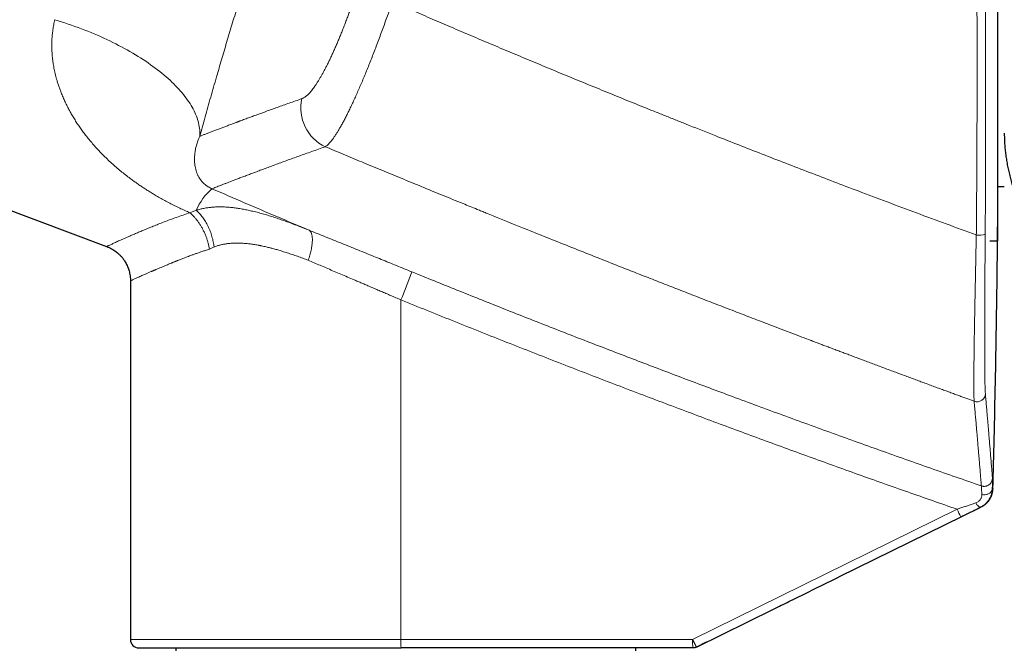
# Model space of a CAD drawing. Header units: millimetres. Extents: x 8 to 1269, y 12 to 684.
# Tile 7 of 50: x 315 to 386, y 589 to 634. Entities that reach past the tile are written whole.
import ezdxf

# ---------------------------------------------------------------- set-up
doc = ezdxf.new("R2010")
doc.units = ezdxf.units.MM

msp = doc.modelspace()

# ---------------------------------------------------------------- linework, layer by layer
at = {"color": 7, "linetype": 'Continuous', "lineweight": 30}
for p, q in [((385.173, 647.415), (385.173, 618.415)), ((293.507, 628.379), (321.263, 618.001)), ((385.173, 622.315), (385.673, 622.315)), ((384.625, 618.415), (385.173, 618.415)), ((384.625, 618.415), (385.173, 618.415)), ((322.973, 615.536), (322.973, 589.804)), ((384.82, 600.612), (384.811, 600.608)), ((373.802, 594.293), (383.982, 599.303)), ((363.586, 589.266), (369.122, 591.992)), ((364.275, 589.605), (363.586, 589.266)), ((363.586, 589.266), (363.586, 589.266)), ((326.223, 589.204), (326.223, 589.004)), ((363.321, 589.204), (342.389, 589.204)), ((359.223, 589.004), (359.223, 589.204))]:
    msp.add_line(p, q, dxfattribs=at)
at = {"color": 252, "linetype": 'Continuous', "lineweight": 0}
for p, q in [((328.641, 617.82), (328.976, 617.969)), ((342.379, 589.804), (342.379, 614.171)), ((382.289, 599.148), (363.311, 589.804)), ((383.976, 599.305), (383.985, 599.308)), ((369.122, 591.992), (382.564, 598.61)), ((322.973, 589.804), (342.379, 589.804)), ((342.379, 589.804), (363.311, 589.804))]:
    msp.add_line(p, q, dxfattribs=at)
at = {"color": 252, "linetype": 'Continuous', "lineweight": 0, "flags": 128}
for points in [[(317.544, 634.272), (317.787, 634.197), (318.03, 634.121), (318.271, 634.042), (318.511, 633.962), (318.75, 633.88), (318.987, 633.795), (319.223, 633.709), (319.458, 633.621), (319.691, 633.531), (319.922, 633.439), (320.152, 633.346), (320.38, 633.251), (320.605, 633.154), (320.829, 633.055), (321.051, 632.955), (321.27, 632.853), (321.487, 632.75), (321.702, 632.645), (321.914, 632.539), (322.124, 632.431), (322.331, 632.322), (322.536, 632.212), (322.738, 632.1), (322.936, 631.988), (323.132, 631.874), (323.325, 631.758), (323.515, 631.642), (323.702, 631.525), (323.885, 631.406), (324.066, 631.287), (324.242, 631.166), (324.416, 631.045), (324.586, 630.923), (324.752, 630.8), (324.915, 630.676), (325.074, 630.552), (325.229, 630.427), (325.381, 630.302), (325.529, 630.175), (325.672, 630.049), (325.812, 629.922), (325.948, 629.794), (326.079, 629.666), (326.207, 629.538), (326.33, 629.41), (326.449, 629.281), (326.564, 629.152), (326.675, 629.023), (326.781, 628.894), (326.883, 628.765), (326.98, 628.636), (327.073, 628.507), (327.161, 628.378), (327.245, 628.25), (327.324, 628.122), (327.399, 627.993), (327.469, 627.866), (327.534, 627.738), (327.595, 627.611), (327.651, 627.485), (327.702, 627.359), (327.748, 627.234), (327.79, 627.109), (327.827, 626.985), (327.859, 626.862), (327.886, 626.739), (327.908, 626.617), (327.926, 626.496), (327.939, 626.376), (327.947, 626.257), (327.95, 626.139), (327.948, 626.022), (327.941, 625.906)], [(384.811, 600.608), (384.807, 600.568), (384.797, 600.527), (384.783, 600.488), (384.763, 600.45), (384.738, 600.414), (384.709, 600.379), (384.675, 600.347), (384.637, 600.317), (384.595, 600.29), (384.549, 600.266), (384.501, 600.245), (384.45, 600.227), (384.397, 600.214), (384.342, 600.203), (384.286, 600.197), (384.229, 600.194), (384.173, 600.196), (384.116, 600.201), (384.06, 600.21)], [(383.622, 599.614), (383.651, 599.569), (383.679, 599.527), (383.708, 599.488), (383.737, 599.451), (383.766, 599.418), (383.794, 599.389), (383.822, 599.363), (383.848, 599.341), (383.874, 599.324), (383.898, 599.311), (383.92, 599.303), (383.941, 599.299), (383.96, 599.3), (383.976, 599.305)]]:
    msp.add_lwpolyline(points, dxfattribs=at)
at = {"color": 252, "linetype": 'Continuous', "lineweight": 0}
for centre, radius, start, end in [((338.254, 627.922), 3.055, 167.01199, 244.82763), ((331.625, 618.93), 4.267, 131.14528, 156.94613), ((383.84, 620.373), 1.557, 263.53525, 287.26984), ((308.574, 628.452), 36.697, 337.0978, 340.46891), ((383.716, 607.464), 0.6, 250.0204, 358.16492), ((390.865, 603.198), 9.485, 205.27605, 208.92952), ((351.168, 589.657), 8.791, 179.04389, 182.9558), ((371.726, 589.651), 8.417, 178.95696, 183.04274)]:
    msp.add_arc(centre, radius, start, end, dxfattribs=at)
at = {"color": 7, "linetype": 'Continuous', "lineweight": 30}
msp.add_arc((323.573, 589.804), 0.6, 180, 270, dxfattribs=at)
at = {"color": 252, "linetype": 'Continuous', "lineweight": 0}
for points, knots in [([(341.033, 664.175), (340.962, 664.002), (340.819, 663.657), (340.601, 663.127), (340.381, 662.589), (340.159, 662.043), (339.935, 661.488), (339.709, 660.924), (339.48, 660.352), (339.257, 659.791), (339.04, 659.241), (338.83, 658.705), (338.617, 658.162), (338.404, 657.612), (338.188, 657.055), (337.972, 656.491), (337.745, 655.897), (337.508, 655.274), (337.262, 654.621), (337.016, 653.963), (336.769, 653.299), (336.521, 652.629), (336.274, 651.954), (336.025, 651.272), (335.772, 650.574), (335.516, 649.859), (335.255, 649.13), (334.996, 648.396), (334.737, 647.659), (334.479, 646.918), (334.233, 646.209), (334.001, 645.533), (333.782, 644.891), (333.564, 644.247), (333.346, 643.601), (333.131, 642.958), (332.918, 642.317), (332.707, 641.677), (332.497, 641.037), (332.275, 640.357), (332.042, 639.637), (331.799, 638.876), (331.557, 638.117), (331.318, 637.359), (331.081, 636.601), (330.858, 635.881), (330.647, 635.198), (330.45, 634.553), (330.256, 633.912), (330.063, 633.273), (329.874, 632.641), (329.688, 632.016), (329.506, 631.398), (329.325, 630.781), (329.135, 630.127), (328.936, 629.437), (328.729, 628.716), (328.527, 628.002), (328.328, 627.296), (328.132, 626.596), (328.005, 626.136), (327.941, 625.906)], [0, 0, 0, 0, 0.017696, 0.035324, 0.052891, 0.070408, 0.08788, 0.105318, 0.122729, 0.140122, 0.155732, 0.171339, 0.186951, 0.202573, 0.218211, 0.233871, 0.249559, 0.267136, 0.284671, 0.302175, 0.319654, 0.337118, 0.354576, 0.372035, 0.389558, 0.407887, 0.426184, 0.444457, 0.462716, 0.480971, 0.499231, 0.514875, 0.53051, 0.546143, 0.561781, 0.577428, 0.592811, 0.608215, 0.623646, 0.639052, 0.657371, 0.675679, 0.693983, 0.712294, 0.73062, 0.74897, 0.764728, 0.780462, 0.796176, 0.811878, 0.827571, 0.842983, 0.858398, 0.873822, 0.889387, 0.90788, 0.926338, 0.94477, 0.963184, 0.981591, 1, 1, 1, 1]), ([(383.665, 618.827), (383.669, 619.271), (383.677, 620.16), (383.687, 621.495), (383.696, 622.829), (383.703, 624.164), (383.709, 625.491), (383.714, 626.81), (383.717, 628.121), (383.719, 629.432), (383.72, 630.753), (383.719, 632.082), (383.717, 633.42), (383.713, 634.758), (383.708, 636.096), (383.702, 637.434), (383.695, 638.773), (383.689, 639.664), (383.685, 640.11)], [0, 0, 0, 0, 0.062914, 0.12575, 0.188521, 0.251236, 0.313907, 0.375427, 0.436926, 0.498414, 0.559902, 0.622654, 0.685429, 0.748235, 0.811085, 0.873988, 0.936956, 1, 1, 1, 1]), ([(384.302, 618.887), (384.305, 619.329), (384.311, 620.213), (384.319, 621.54), (384.325, 622.868), (384.329, 624.195), (384.333, 625.515), (384.334, 626.827), (384.334, 628.131), (384.333, 629.435), (384.331, 630.748), (384.327, 632.07), (384.322, 633.401), (384.315, 634.732), (384.307, 636.063), (384.297, 637.394), (384.286, 638.724), (384.278, 639.611), (384.273, 640.054)], [0, 0, 0, 0, 0.062913, 0.125749, 0.188519, 0.251234, 0.313904, 0.375424, 0.436922, 0.498409, 0.559897, 0.62265, 0.685424, 0.748231, 0.811081, 0.873985, 0.936955, 1, 1, 1, 1]), ([(335.278, 628.609), (335.304, 628.619), (335.358, 628.64), (335.442, 628.688), (335.53, 628.749), (335.62, 628.822), (335.713, 628.907), (335.807, 629.005), (335.904, 629.113), (336.003, 629.233), (336.105, 629.367), (336.21, 629.512), (336.318, 629.671), (336.428, 629.841), (336.539, 630.023), (336.653, 630.216), (336.767, 630.419), (336.883, 630.632), (336.999, 630.855), (337.118, 631.089), (337.239, 631.334), (337.361, 631.591), (337.484, 631.858), (337.608, 632.133), (337.731, 632.414), (337.854, 632.701), (337.975, 632.993), (338.097, 633.293), (338.22, 633.6), (338.343, 633.916), (338.467, 634.24), (338.589, 634.569), (338.712, 634.903), (338.833, 635.241), (338.952, 635.581), (339.07, 635.923), (339.186, 636.267), (339.263, 636.499), (339.301, 636.615)], [0, 0, 0, 0, 0.028147, 0.056242, 0.084324, 0.112432, 0.140532, 0.168027, 0.195471, 0.2229, 0.25035, 0.278398, 0.306355, 0.334259, 0.362149, 0.390221, 0.417853, 0.445414, 0.472941, 0.500475, 0.528555, 0.556589, 0.584618, 0.612683, 0.640686, 0.668054, 0.695402, 0.722768, 0.750188, 0.77809, 0.80595, 0.833806, 0.861697, 0.889725, 0.917287, 0.944828, 0.972386, 1, 1, 1, 1]), ([(336.955, 625.158), (336.984, 625.177), (337.042, 625.215), (337.137, 625.297), (337.237, 625.399), (337.343, 625.52), (337.454, 625.661), (337.57, 625.822), (337.691, 626.001), (337.817, 626.2), (337.948, 626.418), (338.084, 626.654), (338.224, 626.908), (338.368, 627.181), (338.517, 627.472), (338.67, 627.781), (338.826, 628.107), (338.986, 628.45), (339.15, 628.81), (339.316, 629.184), (339.484, 629.572), (339.654, 629.972), (339.826, 630.386), (339.999, 630.81), (340.174, 631.246), (340.349, 631.693), (340.526, 632.148), (340.703, 632.613), (340.88, 633.087), (341.058, 633.568), (341.235, 634.056), (341.412, 634.551), (341.589, 635.051), (341.705, 635.388), (341.764, 635.556)], [0, 0, 0, 0, 0.03103, 0.062059, 0.093091, 0.12413, 0.155179, 0.186241, 0.21732, 0.24842, 0.279544, 0.310698, 0.341887, 0.373119, 0.404403, 0.435747, 0.467165, 0.498669, 0.530181, 0.56162, 0.592999, 0.62433, 0.655623, 0.686887, 0.718133, 0.749369, 0.780604, 0.811847, 0.843106, 0.874391, 0.905712, 0.937079, 0.968504, 1, 1, 1, 1]), ([(341.764, 635.556), (342.209, 635.363), (343.105, 634.974), (344.46, 634.389), (345.834, 633.8), (347.227, 633.206), (348.63, 632.611), (350.044, 632.016), (351.468, 631.419), (352.91, 630.819), (354.37, 630.214), (355.849, 629.606), (357.346, 628.994), (358.862, 628.378), (360.009, 627.915), (360.78, 627.605), (361.169, 627.448), (361.56, 627.292), (361.953, 627.135), (362.339, 626.98), (362.708, 626.833), (363.582, 626.485), (364.883, 625.969), (366.629, 625.281), (368.306, 624.626), (370, 623.968), (371.712, 623.308), (373.442, 622.646), (375.295, 621.941), (377.274, 621.195), (379.382, 620.406), (381.514, 619.616), (382.945, 619.09), (383.665, 618.827)], [0, 0, 0, 0, 0.0323252, 0.0650755, 0.0982503, 0.1318492, 0.1658716, 0.199698, 0.2339318, 0.2685723, 0.3036192, 0.3390717, 0.3749293, 0.4111914, 0.4478575, 0.4571399, 0.4664478, 0.4757811, 0.48514, 0.4945243, 0.503418, 0.5116124, 0.5569905, 0.5964735, 0.6363425, 0.6765968, 0.7172355, 0.7582581, 0.7996637, 0.8489541, 0.8987743, 0.9491234, 1, 1, 1, 1]), ([(327.237, 620.427), (327.115, 620.479), (326.87, 620.586), (326.507, 620.753), (326.146, 620.928), (325.788, 621.109), (325.432, 621.298), (325.083, 621.492), (324.765, 621.676), (324.48, 621.848), (324.221, 622.009), (323.964, 622.174), (323.71, 622.343), (323.458, 622.516), (323.209, 622.693), (322.927, 622.9), (322.614, 623.14), (322.273, 623.413), (321.94, 623.694), (321.614, 623.983), (321.298, 624.279), (320.998, 624.573), (320.716, 624.865), (320.448, 625.155), (320.189, 625.452), (319.939, 625.754), (319.704, 626.053), (319.485, 626.348), (319.281, 626.637), (319.087, 626.929), (318.902, 627.224), (318.726, 627.522), (318.558, 627.826), (318.396, 628.139), (318.242, 628.461), (318.098, 628.788), (317.992, 629.051), (317.919, 629.248), (317.872, 629.378), (317.827, 629.508), (317.784, 629.638), (317.743, 629.769), (317.676, 629.989), (317.592, 630.3), (317.502, 630.701), (317.446, 631.015), (317.413, 631.239), (317.395, 631.374), (317.379, 631.509), (317.366, 631.643), (317.354, 631.777), (317.345, 631.912), (317.333, 632.128), (317.326, 632.425), (317.335, 632.802), (317.36, 633.175), (317.404, 633.545), (317.463, 633.91), (317.517, 634.151), (317.544, 634.272)], [0, 0, 0, 0, 0.019731, 0.039544, 0.059461, 0.0795, 0.099683, 0.120028, 0.139868, 0.155359, 0.170923, 0.186567, 0.202297, 0.218123, 0.234051, 0.250087, 0.273127, 0.296286, 0.319584, 0.343039, 0.36667, 0.390002, 0.411801, 0.433639, 0.455532, 0.477491, 0.49953, 0.51966, 0.539691, 0.559633, 0.579495, 0.599288, 0.619023, 0.639264, 0.660065, 0.680688, 0.701145, 0.70914, 0.717113, 0.725065, 0.732995, 0.740906, 0.748798, 0.772866, 0.796596, 0.820017, 0.82784, 0.835633, 0.843396, 0.851131, 0.85884, 0.866522, 0.874181, 0.895828, 0.917161, 0.93821, 0.95901, 0.979595, 1, 1, 1, 1]), ([(327.941, 625.906), (328.007, 625.932), (328.139, 625.983), (328.355, 626.066), (328.584, 626.154), (328.827, 626.247), (329.084, 626.345), (329.345, 626.445), (329.608, 626.544), (329.871, 626.643), (330.114, 626.735), (330.333, 626.817), (330.476, 626.871), (330.57, 626.906), (330.615, 626.922), (330.659, 626.939), (330.704, 626.956), (330.749, 626.972), (330.794, 626.989), (330.935, 627.042), (331.178, 627.132), (331.534, 627.263), (331.903, 627.399), (332.288, 627.54), (332.689, 627.686), (333.096, 627.833), (333.51, 627.982), (333.93, 628.132), (334.365, 628.287), (334.813, 628.445), (335.122, 628.554), (335.278, 628.609)], [0, 0, 0, 0, 0.045826, 0.091819, 0.137981, 0.184315, 0.230822, 0.277504, 0.318731, 0.360097, 0.401603, 0.429074, 0.456608, 0.462798, 0.468991, 0.475187, 0.481386, 0.487588, 0.493794, 0.500002, 0.545493, 0.59122, 0.637184, 0.68339, 0.729837, 0.776528, 0.820777, 0.865247, 0.90994, 0.954857, 1, 1, 1, 1]), ([(327.941, 625.906), (327.896, 625.797), (327.803, 625.575), (327.704, 625.255), (327.63, 624.938), (327.584, 624.627), (327.565, 624.323), (327.572, 624.028), (327.604, 623.767), (327.652, 623.54), (327.711, 623.344), (327.787, 623.154), (327.87, 622.992), (327.954, 622.857), (328.032, 622.749), (328.118, 622.645), (328.213, 622.545), (328.315, 622.452), (328.425, 622.366), (328.541, 622.287), (328.651, 622.223), (328.745, 622.175), (328.794, 622.154), (328.817, 622.143)], [0, 0, 0, 0, 0.073439, 0.15008, 0.229125, 0.309909, 0.392386, 0.475531, 0.558148, 0.617956, 0.676689, 0.73408, 0.789486, 0.822641, 0.854139, 0.883715, 0.91092, 0.93534, 0.955603, 0.972935, 0.987474, 0.993913, 1, 1, 1, 1]), ([(328.817, 622.143), (328.862, 622.16), (328.953, 622.196), (329.107, 622.256), (329.275, 622.321), (329.458, 622.392), (329.655, 622.468), (329.868, 622.551), (330.095, 622.638), (330.341, 622.732), (330.606, 622.834), (330.892, 622.943), (331.193, 623.057), (331.511, 623.177), (331.845, 623.303), (332.195, 623.434), (332.561, 623.57), (332.943, 623.712), (333.341, 623.859), (333.756, 624.01), (334.186, 624.167), (334.624, 624.326), (335.068, 624.487), (335.518, 624.648), (335.982, 624.814), (336.459, 624.983), (336.79, 625.1), (336.955, 625.158)], [0, 0, 0, 0, 0.039296, 0.07857, 0.117826, 0.157064, 0.196287, 0.235495, 0.274691, 0.313877, 0.354919, 0.395952, 0.43698, 0.478003, 0.519024, 0.560045, 0.601067, 0.642092, 0.683122, 0.724159, 0.765204, 0.80626, 0.84498, 0.883713, 0.92246, 0.961222, 1, 1, 1, 1]), ([(336.955, 625.158), (337.165, 625.07), (337.59, 624.892), (338.237, 624.622), (338.902, 624.345), (339.585, 624.061), (340.286, 623.77), (340.991, 623.478), (341.698, 623.185), (342.408, 622.892), (343.134, 622.593), (343.876, 622.288), (344.617, 621.984), (345.355, 621.682), (346.091, 621.381), (346.754, 621.111), (347.341, 620.872), (347.732, 620.713), (348.009, 620.601), (348.171, 620.535), (348.333, 620.469), (348.488, 620.406), (349.526, 619.985), (351.576, 619.157), (354.65, 617.927), (356.976, 617.004), (358.423, 616.433), (358.988, 616.21), (359.553, 615.988), (360.13, 615.761), (360.907, 615.456), (361.88, 615.076), (363.094, 614.603), (364.353, 614.114), (365.656, 613.61), (366.942, 613.114), (368.211, 612.627), (369.306, 612.209), (370.229, 611.856), (370.956, 611.58), (371.462, 611.388), (371.743, 611.281), (371.827, 611.249), (371.901, 611.221), (371.973, 611.194), (372.109, 611.143), (372.313, 611.066), (372.591, 610.96), (372.887, 610.848), (373.201, 610.73), (373.533, 610.605), (373.864, 610.48), (374.194, 610.356), (374.521, 610.233), (374.86, 610.105), (375.213, 609.973), (375.576, 609.837), (375.951, 609.696), (376.335, 609.553), (376.733, 609.404), (377.146, 609.25), (377.564, 609.094), (377.977, 608.94), (378.377, 608.792), (378.765, 608.648), (379.143, 608.508), (379.511, 608.371), (379.888, 608.232), (380.273, 608.089), (380.665, 607.945), (381.043, 607.805), (381.408, 607.671), (381.759, 607.542), (382.091, 607.42), (382.403, 607.305), (382.697, 607.198), (382.979, 607.094), (383.249, 606.996), (383.425, 606.931), (383.511, 606.9)], [0, 0, 0, 0, 0.013667, 0.027716, 0.042148, 0.056962, 0.072158, 0.087737, 0.102775, 0.118153, 0.133872, 0.14993, 0.166328, 0.18194, 0.197847, 0.214051, 0.224908, 0.235894, 0.239373, 0.242865, 0.24637, 0.249888, 0.252898, 0.313604, 0.38259, 0.451579, 0.463722, 0.475864, 0.488008, 0.50016, 0.51302, 0.538067, 0.562831, 0.59113, 0.61905, 0.64659, 0.673752, 0.700535, 0.716845, 0.733012, 0.747119, 0.749326, 0.751021, 0.752526, 0.754063, 0.755634, 0.761195, 0.767136, 0.77346, 0.780164, 0.78725, 0.794717, 0.801407, 0.808375, 0.815622, 0.823148, 0.830953, 0.838891, 0.847097, 0.855573, 0.864318, 0.873519, 0.882301, 0.890779, 0.899045, 0.907099, 0.91494, 0.922568, 0.9312, 0.939542, 0.947595, 0.955359, 0.962834, 0.97002, 0.97653, 0.982783, 0.988779, 0.994518, 1, 1, 1, 1]), ([(328.817, 622.143), (329.591, 621.809), (331.139, 621.142), (333.466, 620.149), (335.02, 619.493), (335.797, 619.165)], [0, 0, 0, 0, 0.333364, 0.666694, 1, 1, 1, 1]), ([(321.263, 618.001), (321.263, 618.001), (321.26, 617.999), (321.272, 618.005), (321.302, 618.02), (321.357, 618.045), (321.432, 618.08), (321.528, 618.125), (321.64, 618.176), (321.763, 618.233), (321.895, 618.293), (322.043, 618.36), (322.206, 618.433), (322.386, 618.513), (322.583, 618.6), (322.805, 618.698), (323.054, 618.806), (323.331, 618.926), (323.626, 619.052), (323.937, 619.183), (324.264, 619.318), (324.609, 619.458), (324.981, 619.606), (325.384, 619.762), (325.818, 619.926), (326.272, 620.091), (326.743, 620.259), (327.072, 620.371), (327.237, 620.427)], [0, 0, 0, 0, 0.00027, 0.041153, 0.08196, 0.122717, 0.163453, 0.204193, 0.244893, 0.279748, 0.314592, 0.34945, 0.384537, 0.419963, 0.455746, 0.491904, 0.532944, 0.57383, 0.614587, 0.655237, 0.695807, 0.736321, 0.776803, 0.821327, 0.865875, 0.910482, 0.955179, 1, 1, 1, 1]), ([(327.699, 620.601), (327.621, 620.575), (327.465, 620.523), (327.313, 620.459), (327.237, 620.427)], [0, 0, 0, 0, 0.495912, 1, 1, 1, 1]), ([(328.641, 617.82), (328.626, 617.898), (328.597, 618.056), (328.536, 618.293), (328.464, 618.53), (328.378, 618.765), (328.279, 618.997), (328.169, 619.223), (328.051, 619.435), (327.928, 619.632), (327.801, 619.814), (327.667, 619.985), (327.528, 620.145), (327.385, 620.293), (327.286, 620.382), (327.237, 620.427)], [0, 0, 0, 0, 0.077794, 0.156713, 0.236566, 0.317148, 0.398244, 0.479628, 0.56107, 0.635581, 0.70977, 0.783467, 0.856506, 0.928732, 1, 1, 1, 1]), ([(327.699, 620.601), (327.788, 620.627), (327.967, 620.68), (328.241, 620.74), (328.518, 620.787), (328.797, 620.819), (329.079, 620.838), (329.362, 620.845), (329.663, 620.84), (329.98, 620.822), (330.314, 620.79), (330.65, 620.746), (330.988, 620.691), (331.327, 620.625), (331.682, 620.546), (332.051, 620.455), (332.435, 620.352), (332.82, 620.24), (333.205, 620.12), (333.59, 619.993), (333.998, 619.852), (334.43, 619.695), (334.885, 619.524), (335.34, 619.348), (335.645, 619.226), (335.797, 619.165)], [0, 0, 0, 0, 0.039364, 0.078406, 0.117125, 0.155506, 0.193532, 0.231174, 0.2684, 0.31134, 0.353861, 0.396032, 0.437917, 0.479568, 0.521033, 0.567187, 0.612969, 0.658413, 0.703548, 0.7484, 0.792987, 0.845219, 0.897125, 0.948716, 1, 1, 1, 1]), ([(328.976, 617.969), (328.968, 618.031), (328.951, 618.156), (328.916, 618.343), (328.873, 618.532), (328.822, 618.72), (328.764, 618.906), (328.697, 619.091), (328.623, 619.272), (328.542, 619.448), (328.455, 619.619), (328.361, 619.784), (328.261, 619.942), (328.156, 620.092), (328.047, 620.233), (327.934, 620.366), (327.818, 620.489), (327.738, 620.564), (327.699, 620.601)], [0, 0, 0, 0, 0.060594, 0.121929, 0.183915, 0.246453, 0.30944, 0.372769, 0.436327, 0.5, 0.563674, 0.627232, 0.69056, 0.753548, 0.816086, 0.878071, 0.939406, 1, 1, 1, 1]), ([(335.797, 619.165), (335.815, 619.154), (335.851, 619.13), (335.898, 619.075), (335.939, 619.006), (335.973, 618.919), (336, 618.817), (336.017, 618.699), (336.026, 618.566), (336.026, 618.42), (336.016, 618.262), (335.997, 618.095), (335.969, 617.92), (335.934, 617.74), (335.89, 617.558), (335.841, 617.375), (335.786, 617.193), (335.745, 617.073), (335.724, 617.014)], [0, 0, 0, 0, 0.058371, 0.118295, 0.179617, 0.242155, 0.305702, 0.370026, 0.434879, 0.5, 0.56512, 0.629974, 0.694298, 0.757844, 0.820383, 0.881705, 0.941629, 1, 1, 1, 1]), ([(335.797, 619.165), (335.989, 619.088), (336.372, 618.933), (336.952, 618.7), (337.534, 618.465), (338.118, 618.229), (338.704, 617.992), (339.292, 617.754), (339.866, 617.521), (340.425, 617.295), (340.969, 617.074), (341.515, 616.852), (342.062, 616.63), (342.61, 616.407), (342.976, 616.258), (343.16, 616.183)], [0, 0, 0, 0, 0.080786, 0.16127, 0.241499, 0.321522, 0.401387, 0.48114, 0.560829, 0.63386, 0.706911, 0.780017, 0.853212, 0.926528, 1, 1, 1, 1]), ([(384.316, 607.445), (384.314, 607.471), (384.309, 607.523), (384.304, 607.626), (384.299, 607.745), (384.294, 607.882), (384.289, 608.035), (384.285, 608.205), (384.282, 608.389), (384.278, 608.589), (384.276, 608.805), (384.273, 609.038), (384.271, 609.287), (384.269, 609.551), (384.267, 609.829), (384.267, 610.04), (384.266, 610.175), (384.266, 610.214), (384.266, 610.238), (384.266, 610.247), (384.266, 610.258), (384.266, 610.271), (384.266, 610.295), (384.266, 610.335), (384.266, 610.39), (384.265, 610.455), (384.265, 610.528), (384.265, 610.611), (384.265, 610.707), (384.265, 610.818), (384.265, 610.945), (384.265, 611.085), (384.265, 611.239), (384.265, 611.408), (384.265, 611.589), (384.265, 611.78), (384.265, 611.982), (384.266, 612.2), (384.266, 612.432), (384.267, 612.674), (384.268, 612.926), (384.269, 613.187), (384.27, 613.429), (384.271, 613.65), (384.271, 613.795), (384.272, 613.891), (384.272, 613.936), (384.272, 613.982), (384.272, 614.028), (384.272, 614.074), (384.273, 614.114), (384.273, 614.258), (384.274, 614.508), (384.276, 614.893), (384.279, 615.304), (384.281, 615.74), (384.284, 616.182), (384.287, 616.629), (384.289, 617.077), (384.292, 617.527), (384.296, 617.978), (384.299, 618.431), (384.301, 618.735), (384.302, 618.887)], [0, 0, 0, 0, 0.028249, 0.056435, 0.08457, 0.112665, 0.140727, 0.168265, 0.195786, 0.223294, 0.250792, 0.278785, 0.306773, 0.334759, 0.362745, 0.39073, 0.395656, 0.400582, 0.401428, 0.40229, 0.403292, 0.404433, 0.405715, 0.409963, 0.41527, 0.420903, 0.427382, 0.434705, 0.442873, 0.452643, 0.463398, 0.475139, 0.487866, 0.50158, 0.516275, 0.531025, 0.546642, 0.563128, 0.580482, 0.598706, 0.6165, 0.635054, 0.654367, 0.667532, 0.681028, 0.684104, 0.687196, 0.690305, 0.693431, 0.696574, 0.699733, 0.701524, 0.72569, 0.749861, 0.777835, 0.805819, 0.833812, 0.861816, 0.88983, 0.917356, 0.944892, 0.97244, 1, 1, 1, 1]), ([(335.724, 617.014), (335.593, 617.063), (335.334, 617.16), (334.953, 617.298), (334.584, 617.426), (334.227, 617.545), (333.881, 617.654), (333.56, 617.75), (333.263, 617.834), (332.988, 617.907), (332.75, 617.965), (332.549, 618.011), (332.424, 618.038), (332.344, 618.055), (332.307, 618.062), (332.27, 618.07), (332.233, 618.077), (332.197, 618.084), (332.161, 618.091), (332.032, 618.115), (331.812, 618.152), (331.507, 618.194), (331.212, 618.224), (330.927, 618.242), (330.651, 618.249), (330.385, 618.244), (330.128, 618.228), (329.88, 618.2), (329.641, 618.16), (329.411, 618.109), (329.189, 618.047), (329.047, 617.995), (328.976, 617.969)], [0, 0, 0, 0, 0.054299, 0.107145, 0.158547, 0.208517, 0.257065, 0.304204, 0.344533, 0.383792, 0.421993, 0.446631, 0.470818, 0.476186, 0.481531, 0.486854, 0.492155, 0.497433, 0.502689, 0.507922, 0.553958, 0.598932, 0.642882, 0.685848, 0.727874, 0.769006, 0.809292, 0.848786, 0.887544, 0.925623, 0.963087, 1, 1, 1, 1]), ([(383.665, 618.827), (383.659, 618.587), (383.649, 618.108), (383.634, 617.396), (383.619, 616.692), (383.605, 615.998), (383.591, 615.316), (383.578, 614.647), (383.565, 613.993), (383.553, 613.356), (383.542, 612.738), (383.532, 612.14), (383.522, 611.564), (383.514, 611.011), (383.506, 610.486), (383.5, 609.988), (383.495, 609.521), (383.491, 609.085), (383.489, 608.682), (383.488, 608.331), (383.488, 608.027), (383.489, 607.765), (383.491, 607.532), (383.494, 607.327), (383.498, 607.153), (383.504, 607.006), (383.508, 606.935), (383.511, 606.9)], [0, 0, 0, 0, 0.041614, 0.083202, 0.124767, 0.166312, 0.207839, 0.249351, 0.290854, 0.332352, 0.373856, 0.41538, 0.456941, 0.498562, 0.540222, 0.581886, 0.623558, 0.66524, 0.706936, 0.74865, 0.784425, 0.820224, 0.856057, 0.891934, 0.92787, 0.963884, 1, 1, 1, 1]), ([(322.973, 615.536), (322.973, 615.536), (322.97, 615.535), (322.981, 615.54), (323.008, 615.553), (323.058, 615.576), (323.126, 615.608), (323.216, 615.65), (323.321, 615.698), (323.438, 615.752), (323.566, 615.809), (323.709, 615.873), (323.869, 615.944), (324.045, 616.022), (324.237, 616.106), (324.392, 616.174), (324.498, 616.22), (324.55, 616.243), (324.602, 616.265), (324.656, 616.289), (324.711, 616.312), (324.767, 616.337), (324.859, 616.376), (324.99, 616.432), (325.178, 616.511), (325.389, 616.599), (325.628, 616.698), (325.814, 616.773), (325.938, 616.823), (325.995, 616.846), (326.052, 616.869), (326.11, 616.892), (326.169, 616.916), (326.219, 616.935), (326.258, 616.951), (326.298, 616.967), (326.35, 616.988), (326.419, 617.015), (326.506, 617.049), (326.612, 617.091), (326.742, 617.142), (326.887, 617.197), (327.047, 617.258), (327.222, 617.323), (327.413, 617.394), (327.621, 617.469), (327.848, 617.549), (328.093, 617.635), (328.359, 617.726), (328.545, 617.788), (328.641, 617.82)], [0, 0, 0, 0, 0.000278, 0.039689, 0.079421, 0.119483, 0.159883, 0.20063, 0.241731, 0.27725, 0.313039, 0.349103, 0.385448, 0.422077, 0.458995, 0.496206, 0.504752, 0.51337, 0.522059, 0.53082, 0.539652, 0.548556, 0.557532, 0.582584, 0.60818, 0.63936, 0.671312, 0.704037, 0.711008, 0.718013, 0.725052, 0.732125, 0.739232, 0.746374, 0.750153, 0.753337, 0.760609, 0.768696, 0.777599, 0.790799, 0.805461, 0.821585, 0.839172, 0.857901, 0.878046, 0.899606, 0.922582, 0.946972, 0.972779, 1, 1, 1, 1]), ([(335.724, 617.014), (335.864, 616.954), (336.148, 616.833), (336.581, 616.649), (337.026, 616.459), (337.482, 616.265), (337.95, 616.065), (338.424, 615.863), (338.827, 615.691), (339.16, 615.548), (339.431, 615.432), (339.716, 615.31), (340.015, 615.183), (340.327, 615.049), (340.648, 614.912), (340.975, 614.772), (341.308, 614.629), (341.654, 614.481), (342.012, 614.328), (342.255, 614.224), (342.379, 614.171)], [0, 0, 0, 0, 0.06549, 0.132337, 0.200539, 0.270099, 0.341015, 0.41329, 0.484112, 0.522538, 0.562966, 0.605395, 0.649827, 0.69626, 0.744695, 0.792197, 0.841478, 0.892539, 0.94538, 1, 1, 1, 1]), ([(343.16, 616.183), (344.239, 615.746), (346.398, 614.873), (349.642, 613.579), (352.892, 612.299), (356.147, 611.032), (359.408, 609.779), (362.674, 608.54), (366.054, 607.274), (369.549, 605.983), (373.16, 604.668), (376.776, 603.37), (380.398, 602.088), (382.818, 601.247), (384.028, 600.826)], [0, 0, 0, 0, 0.079999, 0.159998, 0.239997, 0.319997, 0.399996, 0.479996, 0.559996, 0.647996, 0.735997, 0.823997, 0.911999, 1, 1, 1, 1]), ([(342.379, 614.171), (343.607, 613.674), (346.063, 612.68), (349.758, 611.211), (353.46, 609.759), (357.17, 608.325), (360.888, 606.907), (364.543, 605.534), (368.135, 604.204), (371.662, 602.916), (375.197, 601.644), (378.739, 600.386), (381.105, 599.561), (382.289, 599.148)], [0, 0, 0, 0, 0.093194, 0.18641, 0.27965, 0.372918, 0.466214, 0.559542, 0.647567, 0.735624, 0.823713, 0.911838, 1, 1, 1, 1]), ([(383.511, 606.9), (383.525, 606.735), (383.554, 606.405), (383.594, 605.933), (383.633, 605.48), (383.671, 605.046), (383.706, 604.632), (383.739, 604.244), (383.77, 603.882), (383.799, 603.544), (383.826, 603.222), (383.852, 602.918), (383.876, 602.632), (383.899, 602.362), (383.92, 602.109), (383.94, 601.873), (383.958, 601.654), (383.975, 601.453), (383.991, 601.27), (384.004, 601.105), (384.017, 600.956), (384.024, 600.87), (384.028, 600.826)], [0, 0, 0, 0, 0.0523284, 0.1046395, 0.156935, 0.2092169, 0.2614869, 0.313747, 0.3630133, 0.412274, 0.4615306, 0.5107846, 0.5600376, 0.6092912, 0.6585468, 0.707806, 0.7570703, 0.8063414, 0.8547405, 0.9031491, 0.9515684, 1, 1, 1, 1]), ([(384.824, 601.377), (384.82, 601.423), (384.813, 601.516), (384.799, 601.68), (384.784, 601.862), (384.768, 602.063), (384.75, 602.283), (384.731, 602.518), (384.71, 602.765), (384.689, 603.025), (384.666, 603.303), (384.641, 603.597), (384.615, 603.908), (384.588, 604.236), (384.559, 604.581), (384.529, 604.943), (384.497, 605.323), (384.463, 605.717), (384.429, 606.125), (384.392, 606.548), (384.355, 606.986), (384.329, 607.292), (384.316, 607.445)], [0, 0, 0, 0, 0.0523, 0.104586, 0.156859, 0.209122, 0.261376, 0.313624, 0.362881, 0.412136, 0.461389, 0.510642, 0.559897, 0.609155, 0.658418, 0.707687, 0.756965, 0.806252, 0.854669, 0.903099, 0.951542, 1, 1, 1, 1]), ([(384.028, 600.826), (384.047, 600.82), (384.088, 600.808), (384.152, 600.797), (384.22, 600.792), (384.29, 600.796), (384.361, 600.808), (384.432, 600.829), (384.501, 600.86), (384.566, 600.899), (384.626, 600.946), (384.679, 600.999), (384.724, 601.058), (384.76, 601.121), (384.788, 601.185), (384.808, 601.25), (384.82, 601.314), (384.823, 601.356), (384.824, 601.377)], [0, 0, 0, 0, 0.055087, 0.112817, 0.173024, 0.235462, 0.299808, 0.365663, 0.432564, 0.5, 0.567436, 0.634337, 0.700192, 0.764538, 0.826976, 0.887183, 0.944913, 1, 1, 1, 1]), ([(384.811, 600.608), (384.811, 600.637), (384.813, 600.693), (384.814, 600.773), (384.816, 600.849), (384.818, 600.92), (384.819, 600.986), (384.82, 601.048), (384.821, 601.105), (384.822, 601.16), (384.823, 601.213), (384.824, 601.263), (384.824, 601.306), (384.825, 601.34), (384.824, 601.366), (384.824, 601.373), (384.824, 601.377)], [0, 0, 0, 0, 0.063026, 0.125826, 0.188436, 0.250889, 0.313218, 0.375455, 0.437632, 0.499778, 0.574734, 0.652939, 0.734461, 0.819394, 0.907856, 1, 1, 1, 1]), ([(384.811, 600.608), (384.808, 600.562), (384.803, 600.471), (384.78, 600.335), (384.752, 600.227), (384.725, 600.143), (384.702, 600.083), (384.677, 600.026), (384.65, 599.97), (384.622, 599.917), (384.579, 599.843), (384.515, 599.75), (384.426, 599.642), (384.326, 599.541), (384.217, 599.451), (384.101, 599.371), (384.018, 599.327), (383.976, 599.305)], [0, 0, 0, 0, 0.092343, 0.181489, 0.267101, 0.308493, 0.348889, 0.38826, 0.426575, 0.463812, 0.49995, 0.584456, 0.668853, 0.752886, 0.836279, 0.918746, 1, 1, 1, 1]), ([(384.06, 600.21), (384.058, 600.255), (384.054, 600.344), (384.047, 600.462), (384.042, 600.564), (384.038, 600.651), (384.034, 600.721), (384.031, 600.775), (384.029, 600.812), (384.028, 600.822), (384.028, 600.826)], [0, 0, 0, 0, 0.126638, 0.252067, 0.376645, 0.500732, 0.624703, 0.748951, 0.873898, 1, 1, 1, 1]), ([(384.06, 600.21), (384.061, 600.182), (384.061, 600.126), (384.045, 600.04), (384.016, 599.954), (383.972, 599.871), (383.911, 599.793), (383.833, 599.722), (383.737, 599.659), (383.661, 599.629), (383.622, 599.614)], [0, 0, 0, 0, 0.122471, 0.244597, 0.366192, 0.487533, 0.609523, 0.733826, 0.862917, 1, 1, 1, 1]), ([(382.289, 599.148), (382.379, 599.18), (382.56, 599.243), (382.83, 599.337), (383.097, 599.43), (383.362, 599.523), (383.536, 599.583), (383.622, 599.614)], [0, 0, 0, 0, 0.201197, 0.40136, 0.600903, 0.800282, 1, 1, 1, 1]), ([(382.564, 598.61), (382.644, 598.649), (382.804, 598.728), (383.043, 598.845), (383.28, 598.962), (383.514, 599.077), (383.747, 599.192), (383.9, 599.267), (383.976, 599.305)], [0, 0, 0, 0, 0.16722, 0.333773, 0.499975, 0.666165, 0.832709, 1, 1, 1, 1]), ([(363.311, 589.804), (363.312, 589.802), (363.316, 589.796), (363.319, 589.786), (363.324, 589.778), (363.328, 589.768), (363.333, 589.76), (363.337, 589.75), (363.344, 589.736), (363.354, 589.716), (363.369, 589.686), (363.389, 589.645), (363.408, 589.609), (363.422, 589.579), (363.432, 589.56), (363.442, 589.54), (363.453, 589.518), (363.465, 589.495), (363.477, 589.471), (363.489, 589.446), (363.499, 589.428), (363.505, 589.415), (363.509, 589.408), (363.513, 589.401), (363.516, 589.393), (363.52, 589.386), (363.524, 589.378), (363.531, 589.365), (363.541, 589.346), (363.553, 589.323), (363.565, 589.301), (363.575, 589.282), (363.584, 589.268), (363.585, 589.267), (363.586, 589.266)], [0, 0, 0, 0, 0.00918, 0.020949, 0.032688, 0.040599, 0.052642, 0.064471, 0.073256, 0.103998, 0.134402, 0.183818, 0.250061, 0.272013, 0.296622, 0.323889, 0.353815, 0.386399, 0.42164, 0.459539, 0.500096, 0.51137, 0.523372, 0.536101, 0.549558, 0.563742, 0.578654, 0.594293, 0.641043, 0.693291, 0.759329, 0.832462, 0.912686, 1, 1, 1, 1])]:
    msp.add_open_spline(points, degree=3, knots=knots, dxfattribs=at)
at = {"color": 7, "linetype": 'Continuous', "lineweight": 30}
for points, knots in [([(385.673, 626.142), (385.673, 626.084), (385.674, 625.893), (385.685, 625.568), (385.711, 625.167), (385.75, 624.767), (385.802, 624.367), (385.868, 623.967), (385.945, 623.571), (386.034, 623.179), (386.136, 622.783), (386.252, 622.382), (386.381, 621.976), (386.521, 621.573), (386.622, 621.307), (386.673, 621.174)], [0, 0, 0, 0, 0.034083, 0.113223, 0.192397, 0.271573, 0.350714, 0.430546, 0.510378, 0.588808, 0.667237, 0.750413, 0.833614, 0.916819, 1, 1, 1, 1]), ([(384.854, 600.64), (384.887, 601.846), (384.954, 604.377), (385.038, 608.236), (385.111, 612.216), (385.166, 616.197), (385.202, 619.563), (385.213, 621.603), (385.217, 622.315)], [0, 0, 0, 0, 0.16685, 0.350488, 0.534133, 0.717782, 0.901428, 1, 1, 1, 1]), ([(321.26, 618.002), (321.323, 617.977), (321.446, 617.928), (321.618, 617.84), (321.773, 617.747), (321.911, 617.651), (322.025, 617.56), (322.119, 617.478), (322.195, 617.405), (322.261, 617.337), (322.317, 617.275), (322.368, 617.216), (322.422, 617.149), (322.483, 617.067), (322.553, 616.964), (322.626, 616.845), (322.7, 616.707), (322.768, 616.56), (322.827, 616.407), (322.876, 616.25), (322.918, 616.082), (322.95, 615.902), (322.97, 615.719), (322.972, 615.596), (322.973, 615.536)], [0, 0, 0, 0, 0.064011, 0.12454, 0.181189, 0.233624, 0.281579, 0.317969, 0.351011, 0.380636, 0.406793, 0.429584, 0.453672, 0.487325, 0.526139, 0.570067, 0.619021, 0.672862, 0.721322, 0.772881, 0.827345, 0.884483, 0.94402, 1, 1, 1, 1]), ([(384.027, 599.326), (384.035, 599.331), (384.051, 599.34), (384.073, 599.354), (384.095, 599.367), (384.115, 599.38), (384.134, 599.392), (384.152, 599.403), (384.169, 599.414), (384.185, 599.425), (384.201, 599.435), (384.215, 599.445), (384.228, 599.454), (384.24, 599.463), (384.252, 599.471), (384.262, 599.478), (384.271, 599.485), (384.28, 599.491), (384.287, 599.497), (384.294, 599.502), (384.3, 599.507), (384.306, 599.511), (384.311, 599.516), (384.32, 599.522), (384.331, 599.532), (384.348, 599.546), (384.368, 599.563), (384.391, 599.584), (384.417, 599.608), (384.444, 599.635), (384.474, 599.667), (384.505, 599.702), (384.537, 599.741), (384.57, 599.785), (384.604, 599.832), (384.637, 599.884), (384.67, 599.94), (384.701, 600.001), (384.731, 600.066), (384.76, 600.135), (384.785, 600.21), (384.808, 600.288), (384.826, 600.371), (384.84, 600.458), (384.849, 600.548), (384.853, 600.609), (384.855, 600.64)], [0, 0, 0, 0, 0.0568261, 0.1110914, 0.1627937, 0.2119309, 0.2576919, 0.3009749, 0.3417781, 0.3800998, 0.4165669, 0.4504581, 0.4817715, 0.5105058, 0.5366593, 0.5598324, 0.5805136, 0.5987018, 0.6143961, 0.6278127, 0.6386432, 0.6473595, 0.6555997, 0.6635077, 0.6780936, 0.6914674, 0.7052734, 0.717719, 0.7289704, 0.7392512, 0.7488521, 0.7581275, 0.7674684, 0.7772576, 0.7878291, 0.7994496, 0.8123201, 0.826589, 0.8423647, 0.8597274, 0.8787371, 0.8994402, 0.9218735, 0.9460694, 0.9720872, 1, 1, 1, 1]), ([(384.818, 600.611), (384.819, 600.621), (384.82, 600.641), (384.821, 600.661), (384.822, 600.671)], [0, 0, 0, 0, 0.499965, 1, 1, 1, 1]), ([(384.822, 600.671), (384.831, 600.666), (384.849, 600.655), (384.858, 600.645), (384.855, 600.64), (384.855, 600.64)], [0, 0, 0, 0, 0.497992, 0.995985, 1, 1, 1, 1]), ([(384.017, 599.32), (384.016, 599.32), (384.015, 599.32), (384.01, 599.318), (384.001, 599.314), (383.99, 599.31), (383.985, 599.308)], [0, 0, 0, 0, 0.1494118, 0.332579, 0.698914, 1, 1, 1, 1]), ([(369.122, 591.992), (369.488, 592.171), (370.251, 592.547), (371.41, 593.116), (372.6, 593.702), (373.39, 594.091), (373.786, 594.286)], [0, 0, 0, 0, 0.233881, 0.488621, 0.743998, 1, 1, 1, 1]), ([(323.573, 589.204), (323.575, 589.204), (323.578, 589.204), (323.602, 589.204), (323.64, 589.204), (323.687, 589.204), (323.737, 589.204), (323.785, 589.204), (323.84, 589.204), (323.901, 589.204), (323.982, 589.204), (324.086, 589.204), (324.217, 589.204), (324.363, 589.204), (324.524, 589.204), (324.699, 589.204), (324.867, 589.204), (325.023, 589.204), (325.163, 589.204), (325.308, 589.204), (325.46, 589.204), (325.617, 589.204), (325.811, 589.204), (326.047, 589.204), (326.33, 589.204), (326.627, 589.204), (326.937, 589.204), (327.26, 589.204), (327.595, 589.204), (327.943, 589.204), (328.304, 589.204), (328.677, 589.204), (329.063, 589.204), (329.46, 589.204), (329.868, 589.204), (330.286, 589.204), (330.715, 589.204), (331.154, 589.204), (331.604, 589.204), (332.041, 589.204), (332.465, 589.204), (332.872, 589.204), (333.284, 589.204), (333.703, 589.204), (334.127, 589.204), (334.556, 589.204), (334.991, 589.204), (335.386, 589.204), (335.738, 589.204), (336.046, 589.204), (336.356, 589.204), (336.667, 589.204), (336.98, 589.204), (337.294, 589.204), (337.621, 589.204), (337.96, 589.204), (338.312, 589.204), (338.664, 589.204), (339.011, 589.204), (339.441, 589.204), (339.955, 589.204), (340.561, 589.204), (341.168, 589.204), (341.778, 589.204), (342.185, 589.204), (342.389, 589.204)], [0, 0, 0, 0, 0.0183291, 0.036624, 0.0548995, 0.0731705, 0.0846596, 0.0961565, 0.1076648, 0.1193369, 0.131538, 0.149663, 0.1677635, 0.185854, 0.2039489, 0.2220625, 0.2402093, 0.2522409, 0.2642536, 0.2762517, 0.2882394, 0.3002207, 0.3121999, 0.3310297, 0.3498809, 0.3687697, 0.3875611, 0.4063113, 0.425036, 0.4437513, 0.462473, 0.4812172, 0.4999998, 0.5187913, 0.5375415, 0.5562662, 0.5749814, 0.5937032, 0.6124474, 0.63123, 0.647339, 0.6634169, 0.6794735, 0.6955189, 0.7115633, 0.7276165, 0.7436888, 0.7597901, 0.7708868, 0.781968, 0.7930369, 0.8040967, 0.8151508, 0.8262024, 0.8372548, 0.8494172, 0.861589, 0.8737745, 0.88583, 0.8973509, 0.9178896, 0.9384029, 0.9589118, 0.9794372, 1, 1, 1, 1])]:
    msp.add_open_spline(points, degree=3, knots=knots, dxfattribs=at)
msp.add_open_spline([(363.586, 589.266), (363.565, 589.256), (363.524, 589.238), (363.457, 589.219), (363.39, 589.206), (363.344, 589.205), (363.321, 589.204)], degree=3, dxfattribs=at)

doc.saveas('drawing.dxf')
